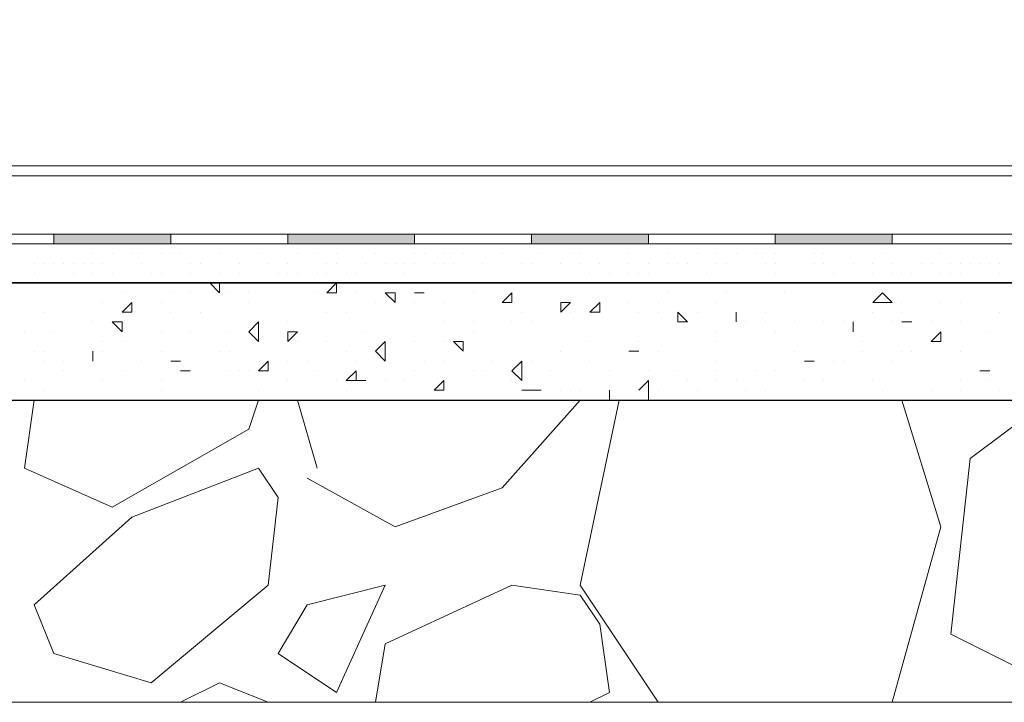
# Model space of a CAD drawing. Header units: metres. Extents: x 5.7 to 89.8, y 4 to 63.5.
# Tile 14 of 256: x 28.121 to 29.094, y 10.842 to 11.516. Entities that reach past the tile are written whole.
import ezdxf

# ---------------------------------------------------------------- set-up
doc = ezdxf.new("R2010")
doc.units = ezdxf.units.M
doc.header["$MEASUREMENT"] = 0
for name, color, linetype in [('PDF17_hatch-borshi', 7, 'Continuous'), ('PDF17_Isogam', 7, 'Continuous'), ('PDF17_kaff', 7, 'Continuous')]:
    doc.layers.add(name, color=color, linetype=linetype)

msp = doc.modelspace()

# ---------------------------------------------------------------- linework, layer by layer
at = {"layer": 'PDF17_hatch-borshi', "lineweight": 18}
for points in [[(28.16484, 11.29419), (28.16484, 11.29419)], [(28.29004, 11.29419), (28.29004, 11.29419)], [(28.29004, 11.29419), (28.29004, 11.29419)], [(28.34783, 11.29419), (28.34783, 11.29419)], [(28.41525, 11.29419), (28.41525, 11.29419)], [(28.57898, 11.29419), (28.57898, 11.29419)], [(28.58861, 11.29419), (28.58861, 11.29419)], [(28.8005, 11.29419), (28.8005, 11.29419)], [(28.83902, 11.29419), (28.83902, 11.29419)], [(28.87755, 11.29419), (28.87755, 11.29419)], [(28.88718, 11.29419), (28.88718, 11.29419)], [(28.89681, 11.29419), (28.89681, 11.29419)], [(28.9257, 11.29419), (28.9257, 11.29419)], [(29.00275, 11.29419), (29.00275, 11.29419)], [(29.0798, 11.29419), (29.0798, 11.29419)], [(28.19373, 11.28456), (28.19373, 11.28456)], [(28.213, 11.28456), (28.213, 11.28456)], [(28.23226, 11.28456), (28.23226, 11.28456)], [(28.23226, 11.28456), (28.23226, 11.28456)], [(28.24189, 11.28456), (28.24189, 11.28456)], [(28.26115, 11.28456), (28.26115, 11.28456)], [(28.27078, 11.28456), (28.27078, 11.28456)], [(28.28041, 11.28456), (28.28041, 11.28456)], [(28.31894, 11.28456), (28.31894, 11.28456)], [(28.35746, 11.28456), (28.35746, 11.28456)], [(28.39599, 11.28456), (28.39599, 11.28456)], [(28.41525, 11.28456), (28.41525, 11.28456)], [(28.43451, 11.28456), (28.43451, 11.28456)], [(28.47304, 11.28456), (28.47304, 11.28456)], [(28.47304, 11.28456), (28.47304, 11.28456)], [(28.51156, 11.28456), (28.51156, 11.28456)], [(28.52119, 11.28456), (28.52119, 11.28456)], [(28.54046, 11.28456), (28.54046, 11.28456)], [(28.54046, 11.28456), (28.54046, 11.28456)], [(28.55009, 11.28456), (28.55009, 11.28456)], [(28.55972, 11.28456), (28.55972, 11.28456)], [(28.55972, 11.28456), (28.55972, 11.28456)], [(28.59824, 11.28456), (28.59824, 11.28456)], [(28.59824, 11.28456), (28.59824, 11.28456)], [(28.63677, 11.28456), (28.63677, 11.28456)], [(28.66566, 11.28456), (28.66566, 11.28456)], [(28.67529, 11.28456), (28.67529, 11.28456)], [(28.72345, 11.28456), (28.72345, 11.28456)], [(28.72345, 11.28456), (28.72345, 11.28456)], [(28.76197, 11.28456), (28.76197, 11.28456)], [(28.79087, 11.28456), (28.79087, 11.28456)], [(28.81013, 11.28456), (28.81013, 11.28456)], [(28.82939, 11.28456), (28.82939, 11.28456)], [(28.84865, 11.28456), (28.84865, 11.28456)], [(28.84865, 11.28456), (28.84865, 11.28456)], [(28.85829, 11.28456), (28.85829, 11.28456)], [(28.86792, 11.28456), (28.86792, 11.28456)], [(28.90644, 11.28456), (28.90644, 11.28456)], [(28.91607, 11.28456), (28.91607, 11.28456)], [(28.97386, 11.28456), (28.97386, 11.28456)], [(29.03165, 11.28456), (29.03165, 11.28456)], [(28.13595, 11.27492), (28.13595, 11.27492)], [(28.14558, 11.27492), (28.14558, 11.27492)], [(28.15521, 11.27492), (28.15521, 11.27492)], [(28.15521, 11.27492), (28.15521, 11.27492)], [(28.16484, 11.27492), (28.16484, 11.27492)], [(28.17447, 11.27492), (28.17447, 11.27492)], [(28.1841, 11.27492), (28.1841, 11.27492)], [(28.19373, 11.27492), (28.19373, 11.27492)], [(28.19373, 11.27492), (28.19373, 11.27492)], [(28.20336, 11.27492), (28.20336, 11.27492)], [(28.24189, 11.27492), (28.24189, 11.27492)], [(28.24189, 11.27492), (28.24189, 11.27492)], [(28.29004, 11.27492), (28.29004, 11.27492)], [(28.29968, 11.27492), (28.29968, 11.27492)], [(28.3382, 11.27492), (28.3382, 11.27492)], [(28.36709, 11.27492), (28.36709, 11.27492)], [(28.38636, 11.27492), (28.38636, 11.27492)], [(28.42488, 11.27492), (28.42488, 11.27492)], [(28.43451, 11.27492), (28.43451, 11.27492)], [(28.43451, 11.27492), (28.43451, 11.27492)], [(28.46341, 11.27492), (28.46341, 11.27492)], [(28.48267, 11.27492), (28.48267, 11.27492)], [(28.48267, 11.27492), (28.48267, 11.27492)], [(28.4923, 11.27492), (28.4923, 11.27492)], [(28.50193, 11.27492), (28.50193, 11.27492)], [(28.51156, 11.27492), (28.51156, 11.27492)], [(28.53082, 11.27492), (28.53082, 11.27492)], [(28.54046, 11.27492), (28.54046, 11.27492)], [(28.55009, 11.27492), (28.55009, 11.27492)], [(28.57898, 11.27492), (28.57898, 11.27492)], [(28.57898, 11.27492), (28.57898, 11.27492)], [(28.61751, 11.27492), (28.61751, 11.27492)], [(28.61751, 11.27492), (28.61751, 11.27492)], [(28.62714, 11.27492), (28.62714, 11.27492)], [(28.65603, 11.27492), (28.65603, 11.27492)], [(28.67529, 11.27492), (28.67529, 11.27492)], [(28.67529, 11.27492), (28.67529, 11.27492)], [(28.69456, 11.27492), (28.69456, 11.27492)], [(28.72345, 11.27492), (28.72345, 11.27492)], [(28.74271, 11.27492), (28.74271, 11.27492)], [(28.74271, 11.27492), (28.74271, 11.27492)], [(28.74271, 11.27492), (28.74271, 11.27492)], [(28.76197, 11.27492), (28.76197, 11.27492)], [(28.7716, 11.27492), (28.7716, 11.27492)], [(28.7716, 11.27492), (28.7716, 11.27492)], [(28.78124, 11.27492), (28.78124, 11.27492)], [(28.78124, 11.27492), (28.78124, 11.27492)], [(28.81013, 11.27492), (28.81013, 11.27492)], [(28.81976, 11.27492), (28.81976, 11.27492)], [(28.81976, 11.27492), (28.81976, 11.27492)], [(28.85829, 11.27492), (28.85829, 11.27492)], [(28.86792, 11.27492), (28.86792, 11.27492)], [(28.90644, 11.27492), (28.90644, 11.27492)], [(28.91607, 11.27492), (28.91607, 11.27492)], [(28.94497, 11.27492), (28.94497, 11.27492)], [(28.96423, 11.27492), (28.96423, 11.27492)], [(28.98349, 11.27492), (28.98349, 11.27492)], [(29.01238, 11.27492), (29.01238, 11.27492)], [(29.02202, 11.27492), (29.02202, 11.27492)], [(29.04128, 11.27492), (29.04128, 11.27492)], [(29.05091, 11.27492), (29.05091, 11.27492)], [(29.06054, 11.27492), (29.06054, 11.27492)], [(29.06054, 11.27492), (29.06054, 11.27492)], [(29.07017, 11.27492), (29.07017, 11.27492)], [(29.0798, 11.27492), (29.0798, 11.27492)], [(29.08943, 11.27492), (29.08943, 11.27492)], [(28.13595, 11.26529), (28.13595, 11.26529)], [(28.13595, 11.26529), (28.13595, 11.26529)], [(28.17447, 11.26529), (28.17447, 11.26529)], [(28.19373, 11.26529), (28.19373, 11.26529)], [(28.213, 11.26529), (28.213, 11.26529)], [(28.25152, 11.26529), (28.25152, 11.26529)], [(28.26115, 11.26529), (28.26115, 11.26529)], [(28.29004, 11.26529), (28.29004, 11.26529)], [(28.31894, 11.26529), (28.31894, 11.26529)], [(28.3382, 11.26529), (28.3382, 11.26529)], [(28.37673, 11.26529), (28.37673, 11.26529)], [(28.37673, 11.26529), (28.37673, 11.26529)], [(28.38636, 11.26529), (28.38636, 11.26529)], [(28.38636, 11.26529), (28.38636, 11.26529)], [(28.39599, 11.26529), (28.39599, 11.26529)], [(28.41525, 11.26529), (28.41525, 11.26529)], [(28.41525, 11.26529), (28.41525, 11.26529)], [(28.42488, 11.26529), (28.42488, 11.26529)], [(28.44414, 11.26529), (28.44414, 11.26529)], [(28.45378, 11.26529), (28.45378, 11.26529)], [(28.50193, 11.26529), (28.50193, 11.26529)], [(28.68492, 11.26529), (28.68492, 11.26529)], [(28.70419, 11.26529), (28.70419, 11.26529)], [(28.72345, 11.26529), (28.72345, 11.26529)], [(28.73308, 11.26529), (28.73308, 11.26529)], [(28.74271, 11.26529), (28.74271, 11.26529)], [(28.8005, 11.26529), (28.8005, 11.26529)], [(28.86792, 11.26529), (28.86792, 11.26529)], [(28.9257, 11.26529), (28.9257, 11.26529)], [(28.9257, 11.26529), (28.9257, 11.26529)], [(28.96423, 11.26529), (28.96423, 11.26529)], [(28.98349, 11.26529), (28.98349, 11.26529)], [(28.99312, 11.26529), (28.99312, 11.26529)], [(28.99312, 11.26529), (28.99312, 11.26529)], [(29.00275, 11.26529), (29.00275, 11.26529)], [(29.00275, 11.26529), (29.00275, 11.26529)], [(29.03165, 11.26529), (29.03165, 11.26529)], [(29.04128, 11.26529), (29.04128, 11.26529)], [(29.05091, 11.26529), (29.05091, 11.26529)], [(29.08943, 11.26529), (29.08943, 11.26529)], [(28.12631, 11.25566), (28.12631, 11.25566)], [(28.15521, 11.25566), (28.15521, 11.25566)], [(28.15521, 11.25566), (28.15521, 11.25566)], [(28.17447, 11.25566), (28.17447, 11.25566)], [(28.22263, 11.25566), (28.22263, 11.25566)], [(28.27078, 11.25566), (28.27078, 11.25566)], [(28.31894, 11.25566), (28.31894, 11.25566)], [(28.31894, 11.25566), (28.31894, 11.25566)], [(28.32857, 11.25566), (28.32857, 11.25566)], [(28.3382, 11.25566), (28.3382, 11.25566)], [(28.35746, 11.25566), (28.35746, 11.25566)], [(28.36709, 11.25566), (28.36709, 11.25566)], [(28.41525, 11.25566), (28.41525, 11.25566)], [(28.44414, 11.25566), (28.44414, 11.25566)], [(28.46341, 11.25566), (28.46341, 11.25566)], [(28.50193, 11.25566), (28.50193, 11.25566)], [(28.51156, 11.25566), (28.51156, 11.25566)], [(28.51156, 11.25566), (28.51156, 11.25566)], [(28.55972, 11.25566), (28.55972, 11.25566)], [(28.56935, 11.25566), (28.56935, 11.25566)], [(28.56935, 11.25566), (28.56935, 11.25566)], [(28.59824, 11.25566), (28.59824, 11.25566)], [(28.60787, 11.25566), (28.60787, 11.25566)], [(28.62714, 11.25566), (28.62714, 11.25566)], [(28.62714, 11.25566), (28.62714, 11.25566)], [(28.63677, 11.25566), (28.63677, 11.25566)], [(28.63677, 11.25566), (28.63677, 11.25566)], [(28.6464, 11.25566), (28.6464, 11.25566)], [(28.65603, 11.25566), (28.65603, 11.25566)], [(28.65603, 11.25566), (28.65603, 11.25566)], [(28.68492, 11.25566), (28.68492, 11.25566)], [(28.69456, 11.25566), (28.69456, 11.25566)], [(28.70419, 11.25566), (28.70419, 11.25566)], [(28.72345, 11.25566), (28.72345, 11.25566)], [(28.75234, 11.25566), (28.75234, 11.25566)], [(28.76197, 11.25566), (28.76197, 11.25566)], [(28.8005, 11.25566), (28.8005, 11.25566)], [(28.8005, 11.25566), (28.8005, 11.25566)], [(28.83902, 11.25566), (28.83902, 11.25566)], [(28.84865, 11.25566), (28.84865, 11.25566)], [(28.87755, 11.25566), (28.87755, 11.25566)], [(28.89681, 11.25566), (28.89681, 11.25566)], [(28.93534, 11.25566), (28.93534, 11.25566)], [(28.94497, 11.25566), (28.94497, 11.25566)], [(28.94497, 11.25566), (28.94497, 11.25566)], [(28.9546, 11.25566), (28.9546, 11.25566)], [(28.96423, 11.25566), (28.96423, 11.25566)], [(28.99312, 11.25566), (28.99312, 11.25566)], [(29.04128, 11.25566), (29.04128, 11.25566)], [(29.08943, 11.25566), (29.08943, 11.25566)], [(28.22263, 11.24603), (28.22263, 11.24603)], [(28.27078, 11.24603), (28.27078, 11.24603)], [(28.29004, 11.24603), (28.29004, 11.24603)], [(28.32857, 11.24603), (28.32857, 11.24603)], [(28.34783, 11.24603), (28.34783, 11.24603)], [(28.41525, 11.24603), (28.41525, 11.24603)], [(28.42488, 11.24603), (28.42488, 11.24603)], [(28.45378, 11.24603), (28.45378, 11.24603)], [(28.4923, 11.24603), (28.4923, 11.24603)], [(28.52119, 11.24603), (28.52119, 11.24603)], [(28.56935, 11.24603), (28.56935, 11.24603)], [(28.76197, 11.24603), (28.76197, 11.24603)], [(28.81976, 11.24603), (28.81976, 11.24603)], [(28.87755, 11.24603), (28.87755, 11.24603)], [(28.20336, 11.2364), (28.20336, 11.2364)], [(28.26115, 11.2364), (28.26115, 11.2364)], [(28.34783, 11.2364), (28.34783, 11.2364)], [(28.47304, 11.2364), (28.47304, 11.2364)], [(28.51156, 11.2364), (28.51156, 11.2364)], [(28.54046, 11.2364), (28.54046, 11.2364)], [(28.60787, 11.2364), (28.60787, 11.2364)], [(28.69456, 11.2364), (28.69456, 11.2364)], [(28.72345, 11.2364), (28.72345, 11.2364)], [(28.75234, 11.2364), (28.75234, 11.2364)], [(28.81013, 11.2364), (28.81013, 11.2364)], [(28.99312, 11.2364), (28.99312, 11.2364)], [(29.03165, 11.2364), (29.03165, 11.2364)], [(29.05091, 11.2364), (29.05091, 11.2364)], [(28.14558, 11.22677), (28.14558, 11.22677)], [(28.27078, 11.22677), (28.27078, 11.22677)], [(28.29968, 11.22677), (28.29968, 11.22677)], [(28.42488, 11.22677), (28.42488, 11.22677)], [(28.44414, 11.22677), (28.44414, 11.22677)], [(28.61751, 11.22677), (28.61751, 11.22677)], [(28.66566, 11.22677), (28.66566, 11.22677)], [(28.68492, 11.22677), (28.68492, 11.22677)], [(28.69456, 11.22677), (28.69456, 11.22677)], [(28.73308, 11.22677), (28.73308, 11.22677)], [(28.75234, 11.22677), (28.75234, 11.22677)], [(28.79087, 11.22677), (28.79087, 11.22677)], [(28.82939, 11.22677), (28.82939, 11.22677)], [(28.85829, 11.22677), (28.85829, 11.22677)], [(28.96423, 11.22677), (28.96423, 11.22677)], [(28.99312, 11.22677), (28.99312, 11.22677)], [(29.08943, 11.22677), (29.08943, 11.22677)], [(28.19373, 11.21714), (28.19373, 11.21714)], [(28.19373, 11.21714), (28.19373, 11.21714)], [(28.35746, 11.21714), (28.35746, 11.21714)], [(28.38636, 11.21714), (28.38636, 11.21714)], [(28.54046, 11.21714), (28.54046, 11.21714)], [(28.56935, 11.21714), (28.56935, 11.21714)], [(28.60787, 11.21714), (28.60787, 11.21714)], [(28.62714, 11.21714), (28.62714, 11.21714)], [(28.83902, 11.21714), (28.83902, 11.21714)], [(28.85829, 11.21714), (28.85829, 11.21714)], [(28.85829, 11.21714), (28.85829, 11.21714)], [(28.85829, 11.21714), (28.85829, 11.21714)], [(28.88718, 11.21714), (28.88718, 11.21714)], [(28.91607, 11.21714), (28.91607, 11.21714)], [(28.93534, 11.21714), (28.93534, 11.21714)], [(28.98349, 11.21714), (28.98349, 11.21714)], [(29.00275, 11.21714), (29.00275, 11.21714)], [(29.02202, 11.21714), (29.02202, 11.21714)], [(29.05091, 11.21714), (29.05091, 11.21714)], [(28.12631, 11.20751), (28.12631, 11.20751)], [(28.15521, 11.20751), (28.15521, 11.20751)], [(28.26115, 11.20751), (28.26115, 11.20751)], [(28.29004, 11.20751), (28.29004, 11.20751)], [(28.32857, 11.20751), (28.32857, 11.20751)], [(28.46341, 11.20751), (28.46341, 11.20751)], [(28.56935, 11.20751), (28.56935, 11.20751)], [(28.81013, 11.20751), (28.81013, 11.20751)], [(28.86792, 11.20751), (28.86792, 11.20751)], [(28.94497, 11.20751), (28.94497, 11.20751)], [(29.0798, 11.20751), (29.0798, 11.20751)], [(28.20336, 11.19788), (28.20336, 11.19788)], [(28.22263, 11.19788), (28.22263, 11.19788)], [(28.39599, 11.19788), (28.39599, 11.19788)], [(28.42488, 11.19788), (28.42488, 11.19788)], [(28.51156, 11.19788), (28.51156, 11.19788)], [(28.54046, 11.19788), (28.54046, 11.19788)], [(28.68492, 11.19788), (28.68492, 11.19788)], [(28.73308, 11.19788), (28.73308, 11.19788)], [(28.81013, 11.19788), (28.81013, 11.19788)], [(28.9546, 11.19788), (28.9546, 11.19788)], [(28.13595, 11.18824), (28.13595, 11.18824)], [(28.14558, 11.18824), (28.14558, 11.18824)], [(28.19373, 11.18824), (28.19373, 11.18824)], [(28.20336, 11.18824), (28.20336, 11.18824)], [(28.26115, 11.18824), (28.26115, 11.18824)], [(28.31894, 11.18824), (28.31894, 11.18824)], [(28.32857, 11.18824), (28.32857, 11.18824)], [(28.44414, 11.18824), (28.44414, 11.18824)], [(28.47304, 11.18824), (28.47304, 11.18824)], [(28.65603, 11.18824), (28.65603, 11.18824)], [(28.73308, 11.18824), (28.73308, 11.18824)], [(28.75234, 11.18824), (28.75234, 11.18824)], [(28.88718, 11.18824), (28.88718, 11.18824)], [(28.9546, 11.18824), (28.9546, 11.18824)], [(28.99312, 11.18824), (28.99312, 11.18824)], [(29.00275, 11.18824), (29.00275, 11.18824)], [(29.05091, 11.18824), (29.05091, 11.18824)], [(29.05091, 11.18824), (29.05091, 11.18824)], [(28.14558, 11.17861), (28.14558, 11.17861)], [(28.16484, 11.17861), (28.16484, 11.17861)], [(28.24189, 11.17861), (28.24189, 11.17861)], [(28.27078, 11.17861), (28.27078, 11.17861)], [(28.28041, 11.17861), (28.28041, 11.17861)], [(28.38636, 11.17861), (28.38636, 11.17861)], [(28.38636, 11.17861), (28.38636, 11.17861)], [(28.40562, 11.17861), (28.40562, 11.17861)], [(28.45378, 11.17861), (28.45378, 11.17861)], [(28.52119, 11.17861), (28.52119, 11.17861)], [(28.54046, 11.17861), (28.54046, 11.17861)], [(28.58861, 11.17861), (28.58861, 11.17861)], [(28.62714, 11.17861), (28.62714, 11.17861)], [(28.68492, 11.17861), (28.68492, 11.17861)], [(28.81013, 11.17861), (28.81013, 11.17861)], [(28.90644, 11.17861), (28.90644, 11.17861)], [(28.9257, 11.17861), (28.9257, 11.17861)], [(28.93534, 11.17861), (28.93534, 11.17861)], [(28.98349, 11.17861), (28.98349, 11.17861)], [(28.16484, 11.16898), (28.16484, 11.16898)], [(28.22263, 11.16898), (28.22263, 11.16898)], [(28.29004, 11.16898), (28.29004, 11.16898)], [(28.29004, 11.16898), (28.29004, 11.16898)], [(28.32857, 11.16898), (28.32857, 11.16898)], [(28.3382, 11.16898), (28.3382, 11.16898)], [(28.34783, 11.16898), (28.34783, 11.16898)], [(28.41525, 11.16898), (28.41525, 11.16898)], [(28.51156, 11.16898), (28.51156, 11.16898)], [(28.56935, 11.16898), (28.56935, 11.16898)], [(28.57898, 11.16898), (28.57898, 11.16898)], [(28.6464, 11.16898), (28.6464, 11.16898)], [(28.70419, 11.16898), (28.70419, 11.16898)], [(28.74271, 11.16898), (28.74271, 11.16898)], [(28.7716, 11.16898), (28.7716, 11.16898)], [(28.81013, 11.16898), (28.81013, 11.16898)], [(28.84865, 11.16898), (28.84865, 11.16898)], [(28.86792, 11.16898), (28.86792, 11.16898)], [(29.07017, 11.16898), (29.07017, 11.16898)], [(28.12631, 11.15935), (28.12631, 11.15935)], [(28.20336, 11.15935), (28.20336, 11.15935)], [(28.26115, 11.15935), (28.26115, 11.15935)], [(28.38636, 11.15935), (28.38636, 11.15935)], [(28.43451, 11.15935), (28.43451, 11.15935)], [(28.46341, 11.15935), (28.46341, 11.15935)], [(28.48267, 11.15935), (28.48267, 11.15935)], [(28.50193, 11.15935), (28.50193, 11.15935)], [(28.54046, 11.15935), (28.54046, 11.15935)], [(28.60787, 11.15935), (28.60787, 11.15935)], [(28.73308, 11.14972), (28.74271, 11.15935), (28.74271, 11.14009), (28.73308, 11.14009)], [(28.78124, 11.15935), (28.78124, 11.15935)], [(28.81013, 11.15935), (28.81013, 11.15935)], [(28.82939, 11.15935), (28.82939, 11.15935)], [(28.89681, 11.15935), (28.89681, 11.15935)], [(28.91607, 11.15935), (28.91607, 11.15935)], [(28.96423, 11.15935), (28.96423, 11.15935)], [(29.05091, 11.15935), (29.05091, 11.15935)], [(29.0798, 11.15935), (29.0798, 11.15935)], [(28.14558, 11.14972), (28.14558, 11.14972)], [(28.26115, 11.14972), (28.26115, 11.14972)], [(28.35746, 11.14972), (28.35746, 11.14972)], [(28.44414, 11.14972), (28.44414, 11.14972)], [(28.61751, 11.14972), (28.61751, 11.14972)], [(28.62714, 11.14972), (28.62714, 11.14972)], [(28.65603, 11.14972), (28.65603, 11.14972)], [(28.66566, 11.14972), (28.66566, 11.14972)], [(28.67529, 11.14972), (28.67529, 11.14972)], [(28.70419, 11.14972), (28.70419, 11.14972)], [(28.73308, 11.14972), (28.73308, 11.14972)], [(28.75234, 11.14972), (28.75234, 11.14972)], [(28.79087, 11.14972), (28.79087, 11.14972)], [(28.83902, 11.14972), (28.83902, 11.14972)], [(28.85829, 11.14972), (28.85829, 11.14972)], [(28.97386, 11.14972), (28.97386, 11.14972)], [(29.02202, 11.14972), (29.02202, 11.14972)], [(29.05091, 11.14972), (29.05091, 11.14972)], [(29.08943, 11.14972), (29.08943, 11.14972)], [(28.35746, 11.14009), (28.34783, 11.11119), (28.213, 11.03414), (28.12631, 11.07267), (28.13595, 11.14009)], [(28.19373, 11.14009), (28.19373, 11.14009)], [(28.28041, 11.14009), (28.28041, 11.14009)], [(28.38636, 11.14009), (28.38636, 11.14009)], [(28.41525, 11.07267), (28.39599, 11.14009)], [(28.40562, 11.06304), (28.4923, 11.01488), (28.59824, 11.05341), (28.67529, 11.14009)], [(28.60787, 11.14009), (28.60787, 11.14009)], [(28.62714, 11.14009), (28.62714, 11.14009)], [(28.71382, 11.14009), (28.67529, 10.9571), (28.75234, 10.84152)], [(28.68492, 11.14009), (28.68492, 11.14009)], [(28.70419, 11.14009), (28.70419, 11.14009)], [(28.7716, 11.14009), (28.7716, 11.14009)], [(28.79087, 11.14009), (28.79087, 11.14009)], [(28.79087, 11.14009), (28.79087, 11.14009)], [(28.8005, 11.14009), (28.8005, 11.14009)], [(28.8005, 11.14009), (28.8005, 11.14009)], [(28.8005, 11.14009), (28.8005, 11.14009)], [(28.9257, 11.14009), (28.9257, 11.14009)], [(28.9257, 11.14009), (28.9257, 11.14009)], [(28.97386, 10.84152), (28.98349, 10.84152), (29.03165, 11.01488), (28.99312, 11.14009)], [(28.98349, 11.14009), (28.98349, 11.14009)], [(28.99312, 11.14009), (28.99312, 11.14009)], [(29.32058, 11.14009), (29.33021, 11.09193), (29.2628, 10.9571), (29.11833, 10.87041), (29.04128, 10.90894), (29.06054, 11.0823), (29.13759, 11.14009)], [(29.05091, 11.14009), (29.05091, 11.14009)], [(28.68492, 10.84152), (28.70419, 10.85115), (28.69456, 10.91857), (28.67529, 10.94746), (28.60787, 10.9571), (28.48267, 10.89931), (28.47304, 10.84152)], [(28.36709, 10.84152), (28.31894, 10.86078), (28.28041, 10.84152)], [(28.75234, 10.84152), (28.75234, 10.84152)]]:
    msp.add_lwpolyline(points, dxfattribs=at)
for points in [[(28.31894, 11.25566), (28.31894, 11.24603), (28.30931, 11.25566)], [(28.43451, 11.25566), (28.43451, 11.24603), (28.42488, 11.24603)], [(28.4923, 11.24603), (28.4923, 11.2364), (28.48267, 11.24603)], [(28.52119, 11.24603), (28.51156, 11.24603)], [(28.60787, 11.24603), (28.60787, 11.2364), (28.59824, 11.2364)], [(28.98349, 11.2364), (28.96423, 11.2364), (28.97386, 11.24603)], [(28.23226, 11.22677), (28.22263, 11.22677), (28.23226, 11.2364)], [(28.66566, 11.2364), (28.65603, 11.22677), (28.65603, 11.2364)], [(28.69456, 11.2364), (28.69456, 11.22677), (28.68492, 11.22677)], [(28.7716, 11.22677), (28.78124, 11.21714), (28.7716, 11.21714)], [(28.82939, 11.22677), (28.82939, 11.21714)], [(28.22263, 11.21714), (28.22263, 11.20751), (28.213, 11.21714)], [(28.35746, 11.19788), (28.34783, 11.20751), (28.35746, 11.21714)], [(28.94497, 11.21714), (28.94497, 11.20751)], [(29.00275, 11.21714), (28.99312, 11.21714)], [(28.39599, 11.20751), (28.38636, 11.19788), (28.38636, 11.20751)], [(29.03165, 11.20751), (29.03165, 11.19788), (29.02202, 11.19788)], [(28.48267, 11.17861), (28.47304, 11.18824), (28.48267, 11.19788)], [(28.55972, 11.19788), (28.55972, 11.18824), (28.55009, 11.19788)], [(28.19373, 11.18824), (28.19373, 11.17861)], [(28.73308, 11.18824), (28.72345, 11.18824)], [(28.28041, 11.17861), (28.27078, 11.17861)], [(28.36709, 11.17861), (28.36709, 11.16898), (28.35746, 11.16898)], [(28.61751, 11.15935), (28.60787, 11.16898), (28.61751, 11.17861)], [(28.90644, 11.17861), (28.89681, 11.17861)], [(28.29004, 11.16898), (28.28041, 11.16898)], [(28.45378, 11.16898), (28.45378, 11.15935), (28.44414, 11.15935)], [(29.0798, 11.16898), (29.07017, 11.16898)], [(28.46341, 11.15935), (28.45378, 11.15935)], [(28.54046, 11.15935), (28.54046, 11.14972), (28.53082, 11.14972)], [(28.61751, 11.14972), (28.62714, 11.14972)], [(28.63677, 11.14972), (28.62714, 11.14972)], [(28.70419, 11.14972), (28.70419, 11.14009)], [(28.13595, 10.93783), (28.23226, 11.02451), (28.35746, 11.07267), (28.37673, 11.04378), (28.36709, 10.9571), (28.25152, 10.86078), (28.15521, 10.88968)], [(28.40562, 10.93783), (28.37673, 10.88968), (28.43451, 10.85115), (28.48267, 10.9571)]]:
    msp.add_lwpolyline(points, close=True, dxfattribs=at)
at = {"layer": 'PDF17_Isogam', "lineweight": 13}
for points in [[(26.855, 11.29419), (43.25693, 11.29419), (43.29545, 11.31345), (43.31472, 11.35197), (43.31472, 11.5157), (43.30509, 11.5157), (43.30509, 11.35197), (43.28582, 11.32308), (43.25693, 11.30382), (26.855, 11.30382), (26.8261, 11.32308), (26.80684, 11.35197), (26.80684, 11.5157), (26.79721, 11.5157), (26.79721, 11.35197), (26.81647, 11.31345)], [(28.27078, 11.29419), (28.27078, 11.30382)]]:
    msp.add_lwpolyline(points, close=True, dxfattribs=at)
for points in [[(28.15521, 11.30382), (28.15521, 11.29419)], [(28.38636, 11.30382), (28.38636, 11.29419)], [(28.51156, 11.30382), (28.51156, 11.29419)], [(28.62714, 11.30382), (28.62714, 11.29419)], [(28.74271, 11.30382), (28.74271, 11.29419)], [(28.86792, 11.30382), (28.86792, 11.29419)], [(28.98349, 11.30382), (28.98349, 11.29419)]]:
    msp.add_lwpolyline(points, dxfattribs=at)
at = {"layer": 'PDF17_Isogam', "transparency": 33554559}
for points in [[(28.15521, 11.29419), (28.27078, 11.29419), (28.15521, 11.30382)], [(28.27078, 11.29419), (28.15521, 11.30382), (28.27078, 11.30382)], [(28.15521, 11.29419), (28.27078, 11.29419), (28.15521, 11.30382)], [(28.27078, 11.29419), (28.15521, 11.30382), (28.27078, 11.30382)], [(28.38636, 11.29419), (28.51156, 11.29419), (28.38636, 11.30382)], [(28.51156, 11.29419), (28.38636, 11.30382), (28.51156, 11.30382)], [(28.62714, 11.29419), (28.74271, 11.29419), (28.62714, 11.30382)], [(28.74271, 11.29419), (28.62714, 11.30382), (28.74271, 11.30382)], [(28.86792, 11.29419), (28.98349, 11.29419), (28.86792, 11.30382)], [(28.98349, 11.29419), (28.86792, 11.30382), (28.98349, 11.30382)]]:
    msp.add_solid(points, dxfattribs=at)
at = {"layer": 'PDF17_kaff', "lineweight": 20}
for points in [[(43.17988, 11.37124), (26.92241, 11.37124)], [(43.18951, 11.36161), (26.92241, 11.36161)], [(15.02788, 10.84152), (42.90058, 10.84152)]]:
    msp.add_lwpolyline(points, dxfattribs=at)
at = {"layer": 'PDF17_kaff', "lineweight": 30}
for points in [[(43.31472, 11.25566), (14.72932, 11.25566), (43.31472, 11.25566)], [(14.72932, 11.14009), (43.31472, 11.14009)]]:
    msp.add_lwpolyline(points, dxfattribs=at)

doc.saveas('drawing.dxf')
